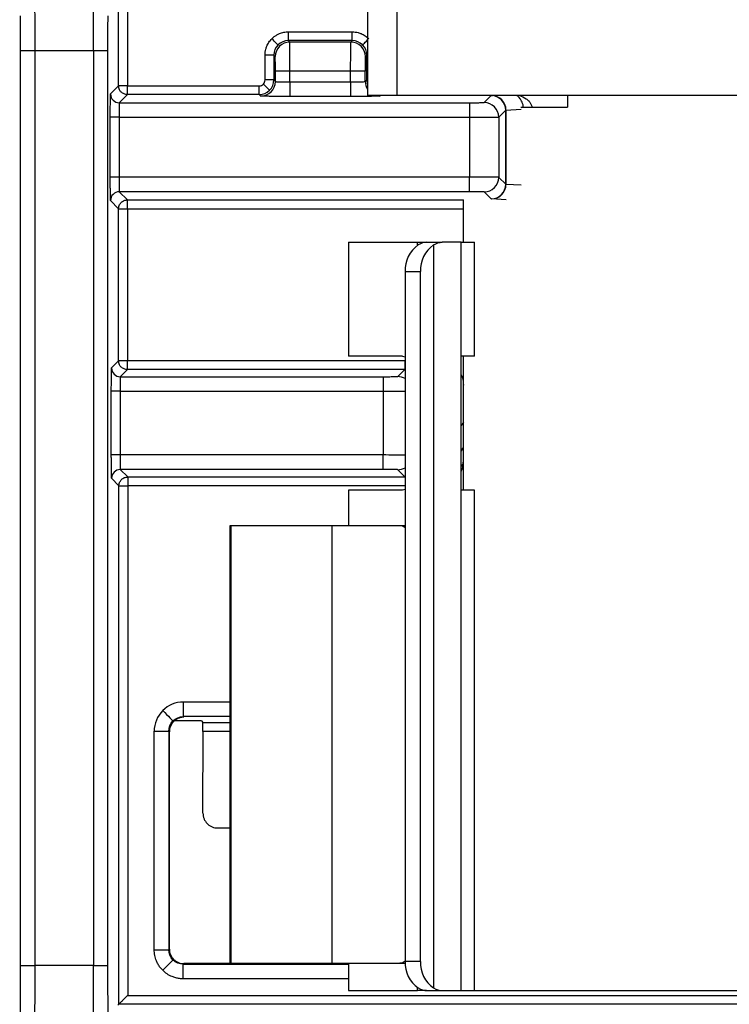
# Model space of a CAD drawing. Extents: x 897.4 to 914.4, y -8.5 to 2.5.
# Tile 41 of 102: x 902.4 to 902.9, y 0.3 to 1. Entities that reach past the tile are written whole.
import ezdxf

# ---------------------------------------------------------------- set-up
doc = ezdxf.new("R2010")
doc.units = 0
doc.header["$LTSCALE"] = 4
doc.header["$MEASUREMENT"] = 0
doc.layers.get('0').update_dxf_attribs({"linetype": 'CONTINUOUS'})

msp = doc.modelspace()

# ---------------------------------------------------------------- linework, layer by layer
for p, q in [((902.65785, 1.31767), (902.65785, 0.92767)), ((902.67793, 0.92767), (902.67793, 1.31767)), ((902.48988, 0.93421), (902.48988, 1.12766)), ((902.49579, 1.12766), (902.49579, 0.93421)), ((902.60447, 0.96474), (902.60447, 0.97065)), ((902.60447, 0.97065), (902.64758, 0.97065)), ((902.64758, 0.96474), (902.64758, 0.97065)), ((902.60546, 0.96376), (902.60447, 0.96474)), ((902.64758, 0.96474), (902.60447, 0.96474)), ((902.6466, 0.96376), (902.60546, 0.96376)), ((902.64758, 0.96474), (902.6466, 0.96376)), ((902.42361, 0.34037), (902.42361, 0.95801)), ((902.42361, 0.95801), (902.43345, 0.95801)), ((902.43345, 0.34037), (902.43345, 0.95801)), ((902.43345, 0.95801), (902.47284, 0.95801)), ((902.47284, 0.95801), (902.47284, 0.34037)), ((902.47284, 0.95801), (902.48268, 0.95801)), ((902.48268, 0.34037), (902.48268, 0.95801)), ((902.59463, 0.9549), (902.58873, 0.9549)), ((902.58873, 0.93814), (902.58873, 0.9549)), ((902.59463, 0.9549), (902.59463, 0.93814)), ((902.59561, 0.95392), (902.59463, 0.9549)), ((902.65742, 0.9549), (902.65644, 0.95392)), ((902.65742, 0.93814), (902.65742, 0.9549)), ((902.65742, 0.9549), (902.65785, 0.9549)), ((902.5957, 0.93708), (902.5957, 0.94408)), ((902.60554, 0.94408), (902.5957, 0.94408)), ((902.60554, 0.93691), (902.60554, 0.94408)), ((902.64651, 0.94408), (902.60554, 0.94408)), ((902.64651, 0.93691), (902.64651, 0.94408)), ((902.65636, 0.94408), (902.64651, 0.94408)), ((902.65636, 0.93708), (902.65636, 0.94408)), ((902.59463, 0.93814), (902.58873, 0.93814)), ((902.59463, 0.93814), (902.5957, 0.93708)), ((902.65636, 0.93708), (902.65742, 0.93814)), ((902.65742, 0.93814), (902.65785, 0.93814)), ((902.4844, 0.92872), (902.48988, 0.93421)), ((902.49579, 0.93421), (902.48988, 0.93421)), ((902.49579, 0.9283), (902.49579, 0.93421)), ((902.49579, 0.93421), (902.58479, 0.93421)), ((902.58479, 0.9283), (902.58479, 0.93421)), ((902.60554, 0.93691), (902.60554, 0.92706)), ((902.60554, 0.93691), (902.64651, 0.93691)), ((902.64651, 0.93691), (902.64651, 0.92706)), ((902.49579, 0.9283), (902.4903, 0.92282)), ((902.58479, 0.9283), (902.49579, 0.9283)), ((902.58586, 0.92723), (902.58479, 0.9283)), ((902.64651, 0.92706), (902.60554, 0.92706)), ((902.67793, 0.92767), (902.65785, 0.92767)), ((902.66663, 0.92767), (902.6662, 0.92723)), ((903.10277, 0.92767), (902.67793, 0.92767)), ((902.73665, 0.9229), (902.74134, 0.9276)), ((902.74167, 0.92763), (902.74225, 0.92767)), ((902.79291, 0.92767), (902.79291, 0.91991)), ((902.4903, 0.92282), (902.7268, 0.92282)), ((902.7268, 0.92282), (902.7268, 0.91297)), ((902.74649, 0.91306), (902.75118, 0.91775)), ((902.75118, 0.86774), (902.75118, 0.91775)), ((902.7514, 0.91779), (902.76156, 0.91838)), ((902.7514, 0.91779), (902.7514, 0.8677)), ((902.76144, 0.91991), (902.79291, 0.91991)), ((902.48426, 0.87252), (902.48426, 0.91297)), ((902.49016, 0.91297), (902.48426, 0.91297)), ((902.49016, 0.91297), (902.49016, 0.87252)), ((902.49016, 0.91297), (902.7268, 0.91297)), ((902.7268, 0.91297), (902.7268, 0.87252)), ((902.74649, 0.91306), (902.74649, 0.87243)), ((902.49016, 0.87252), (902.48426, 0.87252)), ((902.7268, 0.87252), (902.49016, 0.87252)), ((902.7268, 0.86267), (902.7268, 0.87252)), ((902.75118, 0.86774), (902.74649, 0.87243)), ((902.76156, 0.86711), (902.7514, 0.8677)), ((902.7268, 0.86267), (902.4903, 0.86267)), ((902.4903, 0.86267), (902.49579, 0.85719)), ((902.74134, 0.85789), (902.73665, 0.86259)), ((902.75162, 0.85728), (902.74167, 0.85786)), ((902.48988, 0.85128), (902.4844, 0.85677)), ((902.48988, 0.74858), (902.48988, 0.85128)), ((902.48988, 0.85128), (902.49579, 0.85128)), ((902.49579, 0.85128), (902.49579, 0.85719)), ((902.49579, 0.85719), (902.72263, 0.85719)), ((902.49579, 0.85128), (902.49579, 0.74858)), ((902.49579, 0.85128), (902.72263, 0.85128)), ((902.72263, 0.82857), (902.72263, 0.85728)), ((902.6451, 0.82857), (902.6451, 0.7518)), ((902.6451, 0.82857), (902.69164, 0.82857)), ((902.69164, 0.82857), (902.69784, 0.82857)), ((902.69164, 0.82647), (902.69164, 0.82857)), ((902.69784, 0.82857), (902.70838, 0.82857)), ((902.70248, 0.82679), (902.70248, 0.32523)), ((902.72111, 0.82857), (902.70838, 0.82857)), ((902.72111, 0.32345), (902.72111, 0.82857)), ((902.72111, 0.82857), (902.73011, 0.82857)), ((902.73011, 0.7518), (902.73011, 0.82857)), ((902.68327, 0.80889), (902.69361, 0.80889)), ((902.68327, 0.80889), (902.68327, 0.34314)), ((902.69361, 0.34314), (902.69361, 0.80889)), ((902.68161, 0.7518), (902.6451, 0.7518)), ((902.68161, 0.7518), (902.68327, 0.75122)), ((902.73011, 0.7518), (902.72111, 0.7518)), ((902.72263, 0.73211), (902.72263, 0.7518)), ((902.48508, 0.74378), (902.48988, 0.74858)), ((902.49579, 0.74858), (902.48988, 0.74858)), ((902.49579, 0.74267), (902.49579, 0.74858)), ((902.68299, 0.74858), (902.49579, 0.74858)), ((902.68299, 0.74858), (902.68299, 0.74267)), ((902.49579, 0.74267), (902.49099, 0.73787)), ((902.49099, 0.73787), (902.66844, 0.73787)), ((902.68299, 0.74267), (902.49579, 0.74267)), ((902.66844, 0.73787), (902.66844, 0.72803)), ((902.67828, 0.73796), (902.68299, 0.74267)), ((902.72263, 0.68093), (902.72263, 0.73211)), ((902.48495, 0.68502), (902.48495, 0.72803)), ((902.49085, 0.72803), (902.48495, 0.72803)), ((902.49085, 0.72803), (902.49085, 0.68502)), ((902.49085, 0.72803), (902.66844, 0.72803)), ((902.66844, 0.72803), (902.66844, 0.68502)), ((902.72263, 0.70718), (902.72111, 0.70501)), ((902.49085, 0.68502), (902.48495, 0.68502)), ((902.66844, 0.68502), (902.49085, 0.68502)), ((902.66844, 0.67518), (902.66844, 0.68502)), ((902.72111, 0.68785), (902.72263, 0.69002)), ((902.72111, 0.6877), (902.72263, 0.68987)), ((902.72241, 0.67927), (902.72111, 0.67741)), ((902.72263, 0.66125), (902.72263, 0.68093)), ((902.66844, 0.67518), (902.49099, 0.67518)), ((902.49099, 0.67518), (902.49601, 0.67016)), ((902.68313, 0.67024), (902.67828, 0.67509)), ((902.4901, 0.66425), (902.48508, 0.66927)), ((902.49601, 0.67016), (902.49601, 0.66425)), ((902.49601, 0.67016), (902.68327, 0.67016)), ((902.68327, 0.67024), (902.68313, 0.67024)), ((902.4901, 0.31435), (902.4901, 0.66425)), ((902.4901, 0.66425), (902.49601, 0.66425)), ((902.49601, 0.66425), (902.49601, 0.32025)), ((902.68327, 0.66425), (902.49601, 0.66425)), ((902.6451, 0.66125), (902.6451, 0.63723)), ((902.68161, 0.66125), (902.6451, 0.66125)), ((902.68327, 0.66163), (902.68161, 0.66125)), ((902.73011, 0.66125), (902.72111, 0.66125)), ((902.73011, 0.32345), (902.73011, 0.66125)), ((902.56494, 0.63723), (902.56494, 0.34196)), ((902.56554, 0.63723), (902.56494, 0.63723)), ((902.56554, 0.63723), (902.56554, 0.34196)), ((902.63387, 0.63723), (902.56554, 0.63723)), ((902.63387, 0.63723), (902.63387, 0.34196)), ((902.67976, 0.63723), (902.63387, 0.63723)), ((902.68327, 0.63723), (902.67976, 0.63723)), ((902.53354, 0.51825), (902.53354, 0.50841)), ((902.56494, 0.51825), (902.53354, 0.51825)), ((902.54579, 0.50549), (902.52763, 0.50549)), ((902.53354, 0.50841), (902.53397, 0.50798)), ((902.56494, 0.50841), (902.53354, 0.50841)), ((902.53397, 0.50798), (902.53354, 0.50798)), ((902.54579, 0.50549), (902.54678, 0.50449)), ((902.51386, 0.3511), (902.51386, 0.49857)), ((902.51386, 0.49857), (902.5237, 0.49857)), ((902.5237, 0.49857), (902.5237, 0.3511)), ((902.52413, 0.49814), (902.5237, 0.49857)), ((902.54678, 0.50449), (902.56494, 0.50449)), ((902.52413, 0.35153), (902.52413, 0.49814)), ((902.54681, 0.44333), (902.54684, 0.49833)), ((902.56494, 0.49833), (902.54684, 0.49833)), ((902.55664, 0.43328), (902.56494, 0.43328)), ((902.51386, 0.3511), (902.5237, 0.3511)), ((902.5237, 0.3511), (902.52413, 0.35153)), ((902.42361, 0.34037), (902.43345, 0.34037)), ((902.47284, 0.34037), (902.43345, 0.34037)), ((902.47284, 0.34037), (902.48268, 0.34037)), ((902.53397, 0.34169), (902.53354, 0.34125)), ((902.53354, 0.33141), (902.53354, 0.34125)), ((902.53354, 0.34125), (902.6451, 0.34125)), ((902.6451, 0.34169), (902.53397, 0.34169)), ((902.56494, 0.34196), (902.56554, 0.34196)), ((902.56554, 0.34196), (902.63387, 0.34196)), ((902.63387, 0.34196), (902.67976, 0.34196)), ((902.6451, 0.34196), (902.6451, 0.32345)), ((902.67976, 0.34196), (902.6833, 0.34196)), ((902.69361, 0.34314), (902.68327, 0.34314)), ((902.6451, 0.33141), (902.53354, 0.33141)), ((902.49601, 0.32025), (903.29178, 0.32025)), ((902.6451, 0.32345), (902.69164, 0.32345)), ((902.69164, 0.32345), (902.69164, 0.32555)), ((902.69784, 0.32345), (902.69164, 0.32345)), ((902.69784, 0.32345), (902.70838, 0.32345)), ((902.70838, 0.32345), (902.72111, 0.32345)), ((902.72111, 0.32345), (902.73011, 0.32345)), ((902.73011, 0.32345), (903.05767, 0.32345)), ((902.48928, 0.31353), (902.4901, 0.31435)), ((903.29768, 0.31435), (902.4901, 0.31435))]:
    msp.add_line(p, q)
at = {"flags": 128}
for points in [[(902.59751, 0.96186), (902.59743, 0.96195), (902.59718, 0.96219), (902.59679, 0.96258), (902.59627, 0.9631), (902.59564, 0.96373), (902.59493, 0.96445), (902.59415, 0.96523), (902.59334, 0.96603)], [(902.65454, 0.96186), (902.65463, 0.96195), (902.65487, 0.96219), (902.65526, 0.96258), (902.65578, 0.9631), (902.65641, 0.96373), (902.65713, 0.96445), (902.65785, 0.96517)], [(902.59175, 0.93118), (902.59166, 0.93127), (902.59142, 0.93152), (902.59103, 0.9319), (902.59051, 0.93242), (902.58988, 0.93305), (902.58916, 0.93377), (902.58838, 0.93455), (902.58757, 0.93536)], [(902.66332, 0.92767), (902.66428, 0.92742), (902.6662, 0.92723)], [(902.51962, 0.51248), (902.52097, 0.51114), (902.52227, 0.50984), (902.52346, 0.50864), (902.52451, 0.50759), (902.52538, 0.50673), (902.52603, 0.50608), (902.52643, 0.50567), (902.52658, 0.50553)], [(902.51962, 0.33718), (902.52097, 0.33853), (902.52227, 0.33982), (902.52346, 0.34102), (902.52451, 0.34207), (902.52538, 0.34293), (902.52603, 0.34358), (902.52643, 0.34399), (902.52658, 0.34414)]]:
    msp.add_lwpolyline(points, dxfattribs=at)
for centre, radius, start, end in [((902.60546, 0.95392), 0.00984, 90.00458, 179.99521), ((902.6466, 0.95392), 0.00984, 0.00501, 89.99521), ((902.58586, 0.93708), 0.00984, 270.00479, 359.99499), ((902.6662, 0.93708), 0.00984, 180.00405, 211.9546), ((902.4903, 0.92872), 0.00591, 180.00436, 269.99493), ((902.74134, 0.91775), 0.00984, 0.00565, 89.99456), ((902.7416, 0.91783), 0.0098, 359.77101, 89.59411), ((902.73665, 0.91306), 0.00984, 0.00549, 89.99409), ((902.73665, 0.87243), 0.00984, 270.00556, 359.99487), ((902.74134, 0.86774), 0.00984, 270.00458, 359.99521), ((902.7416, 0.86766), 0.0098, 270.40553, 0.22935), ((902.4903, 0.85677), 0.00591, 90.00507, 179.99564), ((902.70387, 0.80983), 0.02062, 124.64085, 182.61416), ((902.71421, 0.80983), 0.02062, 124.64113, 182.61408), ((902.49099, 0.74378), 0.00591, 180.00537, 269.99463), ((902.67828, 0.72811), 0.00984, 59.52676, 89.99321), ((902.49099, 0.66927), 0.00591, 90.00394, 179.99464), ((902.67828, 0.68493), 0.00984, 270.00198, 300.47492), ((902.70387, 0.3422), 0.02062, 177.38539, 235.35959), ((902.7142, 0.3422), 0.02062, 177.38548, 235.35931)]:
    msp.add_arc(centre, radius, start, end)
msp.add_ellipse((902.54678, 0.49859), major_axis=(0, 0.00591), ratio=0.008727, start_param=4.668756, end_param=6.274459)
for points in [[(902.43345, 0.95801), (902.43345, 0.96716), (902.43344, 0.97631), (902.43341, 0.98492)], [(902.47284, 0.95801), (902.47285, 0.96716), (902.47286, 0.97631), (902.47287, 0.98492)], [(902.48268, 0.95801), (902.48268, 0.96602), (902.48269, 0.97402), (902.48271, 0.98155)], [(902.60447, 0.96474), (902.6019, 0.96474), (902.59934, 0.96368), (902.59751, 0.96186)], [(902.65454, 0.96186), (902.65272, 0.96368), (902.65016, 0.96474), (902.64758, 0.96474)], [(902.59751, 0.96186), (902.59569, 0.96004), (902.59463, 0.95748), (902.59463, 0.9549)], [(902.65742, 0.9549), (902.65742, 0.95748), (902.65636, 0.96004), (902.65454, 0.96186)], [(902.59175, 0.93118), (902.59358, 0.93302), (902.59463, 0.93555), (902.59463, 0.93814)], [(902.58479, 0.9283), (902.58738, 0.9283), (902.58992, 0.92935), (902.59175, 0.93118)], [(902.75118, 0.91775), (902.75119, 0.91777), (902.75126, 0.91778), (902.7514, 0.91779)], [(902.7514, 0.8677), (902.75126, 0.86771), (902.75119, 0.86772), (902.75118, 0.86774)], [(902.69784, 0.82857), (902.69612, 0.82857), (902.69415, 0.82798), (902.69215, 0.82679)], [(902.70248, 0.82679), (902.70448, 0.82797), (902.7065, 0.82857), (902.70838, 0.82857)], [(902.51962, 0.51248), (902.51596, 0.50882), (902.51386, 0.50375), (902.51386, 0.49857)], [(902.53354, 0.51825), (902.52836, 0.51825), (902.52329, 0.51615), (902.51962, 0.51248)], [(902.5237, 0.49857), (902.5237, 0.50116), (902.52475, 0.50369), (902.52658, 0.50553)], [(902.52658, 0.50553), (902.52842, 0.50736), (902.53095, 0.50841), (902.53354, 0.50841)], [(902.52658, 0.34414), (902.52475, 0.34597), (902.5237, 0.3485), (902.5237, 0.3511)], [(902.53354, 0.34125), (902.53095, 0.34125), (902.52842, 0.3423), (902.52658, 0.34414)], [(902.69215, 0.32523), (902.69415, 0.32405), (902.69612, 0.32345), (902.69784, 0.32345)], [(902.70248, 0.32523), (902.70448, 0.32405), (902.7065, 0.32345), (902.70838, 0.32345)]]:
    msp.add_open_spline(points, degree=3)
for points, knots in [([(902.42361, 0.95801), (902.42361, 0.95962), (902.42361, 0.96282), (902.4236, 0.9676), (902.4236, 0.97232), (902.42359, 0.97699), (902.42358, 0.98003), (902.42357, 0.98155)], [0, 0, 0, 0, 0.200982, 0.400492, 0.599507, 0.799017, 1, 1, 1, 1]), ([(902.59334, 0.96603), (902.59384, 0.9665), (902.59485, 0.96743), (902.59658, 0.96857), (902.59873, 0.96963), (902.60138, 0.97048), (902.60344, 0.97059), (902.60447, 0.97065)], [0, 0, 0, 0, 0.1665538, 0.332327, 0.5001878, 0.7493631, 1, 1, 1, 1]), ([(902.64758, 0.97065), (902.64827, 0.97062), (902.64964, 0.97057), (902.65166, 0.97015), (902.65394, 0.96938), (902.65641, 0.9681), (902.65794, 0.96673), (902.65872, 0.96603)], [0, 0, 0, 0, 0.166559, 0.332336, 0.500198, 0.749371, 1, 1, 1, 1]), ([(902.58873, 0.9549), (902.58875, 0.95558), (902.5888, 0.95695), (902.58922, 0.95898), (902.58999, 0.96126), (902.59127, 0.96373), (902.59265, 0.96526), (902.59334, 0.96603)], [0, 0, 0, 0, 0.166559, 0.332336, 0.500198, 0.749371, 1, 1, 1, 1]), ([(902.60554, 0.94408), (902.60554, 0.94921), (902.60553, 0.95429), (902.6055, 0.96157), (902.60548, 0.96371), (902.60546, 0.96376)], [0, 0, 0, 0, 0.5, 0.5, 1, 1, 1, 1]), ([(902.64651, 0.94408), (902.64653, 0.9492), (902.64654, 0.95429), (902.64657, 0.96157), (902.64659, 0.96371), (902.6466, 0.96376)], [0, 0, 0, 0, 0.5, 0.5, 1, 1, 1, 1]), ([(902.5957, 0.94408), (902.5957, 0.94473), (902.5957, 0.94601), (902.59569, 0.94785), (902.59568, 0.94954), (902.59567, 0.95105), (902.59566, 0.95233), (902.59565, 0.95323), (902.59563, 0.95381), (902.59562, 0.95388), (902.59561, 0.95392)], [0, 0, 0, 0, 0.12697, 0.249353, 0.372143, 0.500287, 0.628647, 0.76, 0.879277, 1, 1, 1, 1]), ([(902.65644, 0.95392), (902.65644, 0.95388), (902.65642, 0.9538), (902.65641, 0.95323), (902.65639, 0.9523), (902.65638, 0.95105), (902.65637, 0.9495), (902.65636, 0.94776), (902.65636, 0.94593), (902.65636, 0.94469), (902.65636, 0.94408)], [0, 0, 0, 0, 0.126975, 0.249362, 0.372154, 0.500299, 0.628658, 0.760008, 0.879281, 1, 1, 1, 1]), ([(902.58757, 0.93536), (902.58791, 0.93576), (902.58858, 0.93657), (902.58868, 0.93762), (902.58873, 0.93814)], [0, 0, 0, 0, 0.499995, 1, 1, 1, 1]), ([(902.65742, 0.93814), (902.65744, 0.93749), (902.65747, 0.93657), (902.65776, 0.9357), (902.65785, 0.93544)], [0, 0, 0, 0, 0.703669, 1, 1, 1, 1]), ([(902.49579, 0.9283), (902.49569, 0.9283), (902.49551, 0.9283), (902.49515, 0.92833), (902.49451, 0.92842), (902.49319, 0.92879), (902.49168, 0.9298), (902.49023, 0.93171), (902.49001, 0.93326), (902.48988, 0.93421)], [0, 0, 0, 0, 0.0326707, 0.0576054, 0.1171349, 0.2411405, 0.5008426, 0.6945001, 1, 1, 1, 1]), ([(902.58479, 0.93421), (902.58531, 0.93425), (902.58636, 0.93435), (902.58717, 0.93502), (902.58757, 0.93536)], [0, 0, 0, 0, 0.500005, 1, 1, 1, 1]), ([(902.5957, 0.93708), (902.59574, 0.93707), (902.59582, 0.93704), (902.59637, 0.93701), (902.59717, 0.93699), (902.59818, 0.93697), (902.59934, 0.93695), (902.60058, 0.93693), (902.60185, 0.93692), (902.60312, 0.93691), (902.60435, 0.93691), (902.60515, 0.93691), (902.60554, 0.93691)], [0, 0, 0, 0, 0.12418, 0.242991, 0.356431, 0.464499, 0.567193, 0.664511, 0.756452, 0.843015, 0.924198, 1, 1, 1, 1]), ([(902.64651, 0.93691), (902.64718, 0.93691), (902.64858, 0.93691), (902.6507, 0.93692), (902.6528, 0.93695), (902.65465, 0.93698), (902.65605, 0.93702), (902.65625, 0.93706), (902.65636, 0.93708)], [0, 0, 0, 0, 0.129436, 0.273791, 0.433046, 0.607181, 0.796174, 1, 1, 1, 1]), ([(902.48426, 0.91297), (902.48426, 0.91363), (902.48426, 0.91493), (902.48426, 0.91687), (902.48427, 0.92014), (902.48429, 0.92346), (902.48432, 0.92618), (902.48434, 0.92762), (902.48437, 0.92854), (902.48439, 0.92866), (902.4844, 0.92872)], [0, 0, 0, 0, 0.07974, 0.159515, 0.240566, 0.49938, 0.627973, 0.759565, 0.879058, 1, 1, 1, 1]), ([(902.60554, 0.92706), (902.60473, 0.92706), (902.60309, 0.92706), (902.60067, 0.92707), (902.59785, 0.92708), (902.59472, 0.92709), (902.59161, 0.92711), (902.58903, 0.92714), (902.58723, 0.92717), (902.58608, 0.9272), (902.58593, 0.92722), (902.58586, 0.92723)], [0, 0, 0, 0, 0.079631, 0.159298, 0.240238, 0.368653, 0.500062, 0.62848, 0.759892, 0.879223, 1, 1, 1, 1]), ([(902.6662, 0.92723), (902.66616, 0.92723), (902.66609, 0.92721), (902.66559, 0.92719), (902.66467, 0.92717), (902.66303, 0.92714), (902.66049, 0.92711), (902.65736, 0.92709), (902.65388, 0.92708), (902.65022, 0.92707), (902.64775, 0.92706), (902.64651, 0.92706)], [0, 0, 0, 0, 0.079634, 0.159304, 0.240247, 0.368664, 0.500074, 0.628491, 0.759901, 0.879227, 1, 1, 1, 1]), ([(902.74134, 0.9276), (902.74136, 0.9276), (902.7414, 0.92761), (902.74158, 0.92763), (902.74167, 0.92763)], [0, 0, 0, 0, 0.5, 1, 1, 1, 1]), ([(902.76311, 0.91991), (902.7631, 0.92007), (902.76304, 0.9209), (902.76264, 0.92232), (902.76192, 0.92408), (902.76051, 0.92618), (902.75916, 0.92751), (902.75815, 0.92775), (902.75807, 0.92777)], [0, 0, 0, 0, 0.034014, 0.178652, 0.342676, 0.530685, 0.960687, 1, 1, 1, 1]), ([(902.76058, 0.92767), (902.76212, 0.92708), (902.76435, 0.92624), (902.76677, 0.92411), (902.76802, 0.92237), (902.76874, 0.92093), (902.76884, 0.92008), (902.76886, 0.91991)], [0, 0, 0, 0, 0.439878, 0.637134, 0.809249, 0.961021, 1, 1, 1, 1]), ([(902.4903, 0.92282), (902.49028, 0.92279), (902.49026, 0.92172), (902.49021, 0.91808), (902.49019, 0.91554), (902.49016, 0.91297)], [0, 0, 0, 0, 0.5, 0.5, 1, 1, 1, 1]), ([(902.7268, 0.92282), (902.72746, 0.92282), (902.72873, 0.92282), (902.73058, 0.92282), (902.73227, 0.92283), (902.73378, 0.92284), (902.73506, 0.92285), (902.73596, 0.92287), (902.73654, 0.92288), (902.73661, 0.9229), (902.73665, 0.9229)], [0, 0, 0, 0, 0.12697, 0.249353, 0.372143, 0.500287, 0.628647, 0.76, 0.879277, 1, 1, 1, 1]), ([(902.7268, 0.91297), (902.73194, 0.91297), (902.73702, 0.91298), (902.7443, 0.91301), (902.74644, 0.91304), (902.74649, 0.91306)], [0, 0, 0, 0, 0.5, 0.5, 1, 1, 1, 1]), ([(902.4844, 0.85677), (902.48439, 0.8568), (902.48438, 0.85685), (902.48436, 0.85726), (902.48433, 0.85832), (902.4843, 0.86053), (902.48428, 0.86384), (902.48427, 0.86662), (902.48426, 0.86955), (902.48426, 0.87152), (902.48426, 0.87252)], [0, 0, 0, 0, 0.079743, 0.159521, 0.240575, 0.499392, 0.627985, 0.759573, 0.879062, 1, 1, 1, 1]), ([(902.49016, 0.87252), (902.49019, 0.86995), (902.49021, 0.86741), (902.49026, 0.86377), (902.49028, 0.8627), (902.4903, 0.86267)], [0, 0, 0, 0, 0.5, 0.5, 1, 1, 1, 1]), ([(902.74649, 0.87243), (902.74644, 0.87245), (902.7443, 0.87247), (902.73702, 0.87251), (902.73194, 0.87252), (902.7268, 0.87252)], [0, 0, 0, 0, 0.5, 0.5, 1, 1, 1, 1]), ([(902.73665, 0.86259), (902.73661, 0.86259), (902.73653, 0.86261), (902.73596, 0.86262), (902.73503, 0.86264), (902.73378, 0.86265), (902.73223, 0.86266), (902.73049, 0.86267), (902.72865, 0.86267), (902.72742, 0.86267), (902.7268, 0.86267)], [0, 0, 0, 0, 0.126975, 0.249362, 0.372154, 0.500299, 0.628658, 0.760008, 0.879281, 1, 1, 1, 1]), ([(902.74167, 0.85786), (902.74158, 0.85786), (902.7414, 0.85787), (902.74136, 0.85789), (902.74134, 0.85789)], [0, 0, 0, 0, 0.5, 1, 1, 1, 1]), ([(902.48988, 0.85128), (902.48992, 0.8518), (902.48999, 0.85275), (902.49048, 0.85396), (902.49103, 0.85483), (902.49196, 0.85588), (902.4932, 0.85669), (902.49451, 0.85707), (902.49514, 0.85716), (902.4955, 0.85718), (902.49568, 0.85719), (902.49579, 0.85719)], [0, 0, 0, 0, 0.167515, 0.306819, 0.417844, 0.500535, 0.759523, 0.883187, 0.942553, 0.965773, 1, 1, 1, 1]), ([(902.49579, 0.74267), (902.49569, 0.74267), (902.49551, 0.74267), (902.49515, 0.7427), (902.49451, 0.74279), (902.49319, 0.74317), (902.49168, 0.74417), (902.49023, 0.74608), (902.49001, 0.74763), (902.48988, 0.74858)], [0, 0, 0, 0, 0.032671, 0.057605, 0.117135, 0.241141, 0.500843, 0.6945, 1, 1, 1, 1]), ([(902.48495, 0.72803), (902.48495, 0.72868), (902.48495, 0.72999), (902.48495, 0.73193), (902.48496, 0.7352), (902.48498, 0.73851), (902.48501, 0.74123), (902.48503, 0.74268), (902.48506, 0.7436), (902.48507, 0.74372), (902.48508, 0.74378)], [0, 0, 0, 0, 0.0797399, 0.1595151, 0.2405663, 0.49938, 0.6279733, 0.7595647, 0.8790578, 1, 1, 1, 1]), ([(902.49099, 0.73787), (902.49097, 0.73785), (902.49094, 0.73678), (902.4909, 0.73314), (902.49087, 0.73059), (902.49085, 0.72803)], [0, 0, 0, 0, 0.5, 0.5, 1, 1, 1, 1]), ([(902.66844, 0.73787), (902.66909, 0.73787), (902.67037, 0.73787), (902.67221, 0.73788), (902.6739, 0.73789), (902.67541, 0.7379), (902.67669, 0.73791), (902.67759, 0.73793), (902.67817, 0.73794), (902.67824, 0.73795), (902.67828, 0.73796)], [0, 0, 0, 0, 0.1269704, 0.2493532, 0.372143, 0.5002867, 0.6286471, 0.7600002, 0.8792768, 1, 1, 1, 1]), ([(902.72111, 0.73907), (902.72143, 0.73844), (902.72251, 0.73629), (902.72258, 0.73385), (902.72263, 0.73211)], [0, 0, 0, 0, 0.291703, 1, 1, 1, 1]), ([(902.66844, 0.72803), (902.67096, 0.72804), (902.67601, 0.72805), (902.68128, 0.72807), (902.68296, 0.72808), (902.68327, 0.72808)], [0, 0, 0, 0, 0.448881, 0.897762, 1, 1, 1, 1]), ([(902.48508, 0.66927), (902.48508, 0.6693), (902.48507, 0.66936), (902.48505, 0.66976), (902.48502, 0.67083), (902.48499, 0.67303), (902.48497, 0.67634), (902.48496, 0.67912), (902.48495, 0.68206), (902.48495, 0.68403), (902.48495, 0.68502)], [0, 0, 0, 0, 0.079743, 0.159521, 0.240575, 0.499392, 0.627985, 0.759573, 0.879062, 1, 1, 1, 1]), ([(902.49085, 0.68502), (902.49087, 0.68245), (902.4909, 0.67991), (902.49094, 0.67627), (902.49097, 0.6752), (902.49099, 0.67518)], [0, 0, 0, 0, 0.5, 0.5, 1, 1, 1, 1]), ([(902.68327, 0.68497), (902.68296, 0.68497), (902.68128, 0.68498), (902.67601, 0.685), (902.67096, 0.68501), (902.66844, 0.68502)], [0, 0, 0, 0, 0.1022377, 0.5511187, 1, 1, 1, 1]), ([(902.72111, 0.67398), (902.72143, 0.6746), (902.72251, 0.67676), (902.72258, 0.6792), (902.72263, 0.68093)], [0, 0, 0, 0, 0.291697, 1, 1, 1, 1]), ([(902.67828, 0.67509), (902.67824, 0.6751), (902.67817, 0.67511), (902.67759, 0.67512), (902.67666, 0.67514), (902.67541, 0.67515), (902.67386, 0.67516), (902.67212, 0.67517), (902.67029, 0.67517), (902.66906, 0.67517), (902.66844, 0.67518)], [0, 0, 0, 0, 0.126975, 0.249362, 0.372154, 0.500299, 0.628658, 0.760008, 0.879281, 1, 1, 1, 1]), ([(902.4901, 0.66425), (902.49014, 0.66477), (902.49021, 0.66572), (902.4907, 0.66693), (902.49125, 0.6678), (902.49218, 0.66885), (902.49342, 0.66966), (902.49473, 0.67004), (902.49536, 0.67013), (902.49572, 0.67015), (902.4959, 0.67016), (902.49601, 0.67016)], [0, 0, 0, 0, 0.167515, 0.306819, 0.417844, 0.500535, 0.759523, 0.883187, 0.942553, 0.965773, 1, 1, 1, 1]), ([(902.68327, 0.63585), (902.68288, 0.63619), (902.68175, 0.63715), (902.68054, 0.6372), (902.67976, 0.63723)], [0, 0, 0, 0, 0.350265, 1, 1, 1, 1]), ([(902.53354, 0.50797), (902.53292, 0.50791), (902.53168, 0.50778), (902.5299, 0.50716), (902.52827, 0.50623), (902.52684, 0.505), (902.52566, 0.50352), (902.52479, 0.50184), (902.52424, 0.50002), (902.52417, 0.49876), (902.52413, 0.49814)], [0, 0, 0, 0, 0.124371, 0.248921, 0.37365, 0.498558, 0.623647, 0.748916, 0.874367, 1, 1, 1, 1]), ([(902.54681, 0.44333), (902.54685, 0.44266), (902.54691, 0.44135), (902.54747, 0.43946), (902.54839, 0.43772), (902.54964, 0.43618), (902.55119, 0.43487), (902.55294, 0.43395), (902.55478, 0.43337), (902.55602, 0.43331), (902.55664, 0.43328)], [0, 0, 0, 0, 0.1285466, 0.2521451, 0.3757014, 0.5041257, 0.6321901, 0.7626643, 0.8806991, 1, 1, 1, 1]), ([(902.51962, 0.33718), (902.51904, 0.33781), (902.51787, 0.33906), (902.51645, 0.34122), (902.51512, 0.34392), (902.51407, 0.34723), (902.51393, 0.3498), (902.51386, 0.3511)], [0, 0, 0, 0, 0.166554, 0.332327, 0.500188, 0.749363, 1, 1, 1, 1]), ([(902.52413, 0.35153), (902.52417, 0.35088), (902.52424, 0.34959), (902.52483, 0.34774), (902.52574, 0.34602), (902.52697, 0.34452), (902.52847, 0.34329), (902.53018, 0.34238), (902.53204, 0.34179), (902.53333, 0.34172), (902.53397, 0.34169)], [0, 0, 0, 0, 0.125002, 0.250002, 0.375001, 0.5, 0.624999, 0.749998, 0.874998, 1, 1, 1, 1]), ([(902.42308, 0.27196), (902.42309, 0.27219), (902.42312, 0.27264), (902.42316, 0.27372), (902.4232, 0.27512), (902.42324, 0.27685), (902.4233, 0.28002), (902.42338, 0.2855), (902.42346, 0.29438), (902.42353, 0.30484), (902.42357, 0.31511), (902.42359, 0.32438), (902.42361, 0.33232), (902.42361, 0.33768), (902.42361, 0.34037)], [0, 0, 0, 0, 0.0485418, 0.0967402, 0.1448345, 0.1930651, 0.2416707, 0.370757, 0.5000478, 0.6291324, 0.7584216, 0.8390891, 0.9192435, 1, 1, 1, 1]), ([(902.43292, 0.26219), (902.43299, 0.26332), (902.43306, 0.26619), (902.43319, 0.27502), (902.43325, 0.28099), (902.43335, 0.29524), (902.43339, 0.30352), (902.43344, 0.32133), (902.43345, 0.33085), (902.43345, 0.34037)], [0, 0, 0, 0, 0.25, 0.25, 0.5, 0.5, 0.75, 0.75, 1, 1, 1, 1]), ([(902.47337, 0.26219), (902.47335, 0.26246), (902.47332, 0.263), (902.47328, 0.26431), (902.47324, 0.26596), (902.4732, 0.26797), (902.47317, 0.27028), (902.47313, 0.27288), (902.4731, 0.27574), (902.47307, 0.27883), (902.47304, 0.28213), (902.47302, 0.2856), (902.47299, 0.28923), (902.47297, 0.29298), (902.47295, 0.29684), (902.47293, 0.30077), (902.47291, 0.30477), (902.47289, 0.3088), (902.47288, 0.31284), (902.47287, 0.31689), (902.47286, 0.32092), (902.47285, 0.32492), (902.47284, 0.32888), (902.47284, 0.33277), (902.47284, 0.3366), (902.47284, 0.33912), (902.47284, 0.34037)], [0, 0, 0, 0, 0.0505536, 0.1003345, 0.1493427, 0.1975782, 0.245041, 0.291731, 0.3376482, 0.3827927, 0.4271644, 0.4707633, 0.5135894, 0.5556427, 0.5969232, 0.6374309, 0.6771657, 0.7161276, 0.7543167, 0.791733, 0.8283763, 0.8642468, 0.8993445, 0.9336692, 0.967221, 1, 1, 1, 1]), ([(902.48321, 0.27196), (902.48314, 0.27296), (902.48306, 0.27546), (902.48294, 0.28319), (902.48288, 0.28841), (902.48278, 0.30088), (902.48274, 0.30812), (902.48269, 0.32371), (902.48268, 0.33204), (902.48268, 0.34037)], [0, 0, 0, 0, 0.25, 0.25, 0.5, 0.5, 0.75, 0.75, 1, 1, 1, 1]), ([(902.68319, 0.34328), (902.68282, 0.34296), (902.68172, 0.34203), (902.68054, 0.34199), (902.67976, 0.34196)], [0, 0, 0, 0, 0.334656, 1, 1, 1, 1]), ([(902.53354, 0.33141), (902.53269, 0.33144), (902.53097, 0.33151), (902.52844, 0.33203), (902.5256, 0.333), (902.52251, 0.33459), (902.52059, 0.33631), (902.51962, 0.33718)], [0, 0, 0, 0, 0.166559, 0.332336, 0.500198, 0.749371, 1, 1, 1, 1]), ([(902.49601, 0.32025), (902.49553, 0.31978), (902.49465, 0.31891), (902.49348, 0.31775), (902.49256, 0.31682), (902.49153, 0.31576), (902.49041, 0.31467), (902.4902, 0.31445), (902.4901, 0.31435)], [0, 0, 0, 0, 0.178909, 0.331072, 0.456612, 0.555768, 0.796536, 1, 1, 1, 1])]:
    msp.add_open_spline(points, degree=3, knots=knots)

doc.saveas('drawing.dxf')
